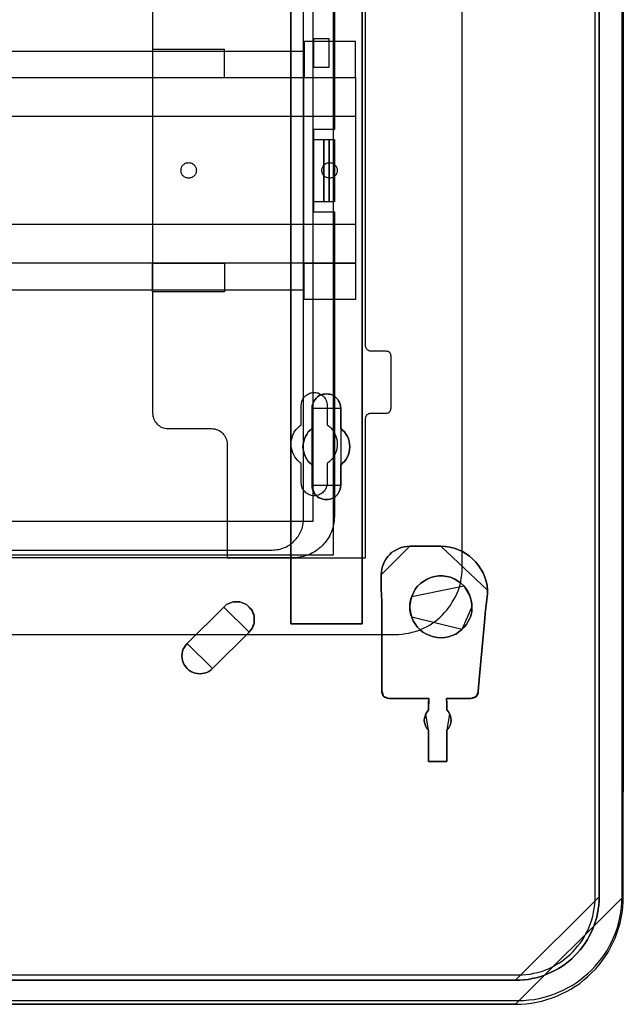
# Model space of a CAD drawing. Extents: x -635870 to -372006, y -44437 to 104716.
# Tile 87 of 246: x -612313 to -611143, y -38000 to -36092. Entities that reach past the tile are written whole.
import ezdxf

# ---------------------------------------------------------------- set-up
doc = ezdxf.new("R2010")
doc.units = 0
doc.header["$MEASUREMENT"] = 0
doc.layers.get('0').update_dxf_attribs({"color": 252})
for name, color, linetype in [('30', 7, 'Continuous'), ('5', 7, 'Continuous'), ('50', 7, 'Continuous')]:
    doc.layers.add(name, color=color, linetype=linetype)

# ---------------------------------------------------------------- blocks, each defined once
blk = doc.blocks.new('*U1036')
at = {"layer": '5', "color": 7}
for points in [[(468.877908, -822), (875.120767, -822), (876.15184, -821.948625), (877.182913, -821.89725), (878.213987, -821.7945), (879.193506, -821.589), (880.224579, -821.3835), (881.204099, -821.07525), (882.183618, -820.767), (883.111584, -820.407375), (884.03955, -819.996375), (884.967516, -819.534), (885.843929, -819.071625), (886.720341, -818.5065), (887.545199, -817.941375), (888.370058, -817.2735), (889.143363, -816.605625), (889.865114, -815.886375), (890.586865, -815.167125), (891.257063, -814.3965), (891.927261, -813.5745), (892.494351, -812.7525), (893.061441, -811.879125), (893.525424, -811.00575), (893.989407, -810.081), (894.401836, -809.15625), (894.762712, -808.2315), (895.072034, -807.255375), (895.381356, -806.27925), (895.587571, -805.25175), (895.793785, -804.275625), (895.896893, -803.248125), (895.948446, -802.220625), (896, -801.193125), (896, -801.193125), (896, -20.806875)], [(891.310316, -20.805704), (891.310316, -801.191648), (891.310316, -802.013648), (891.258763, -802.784272), (891.155655, -803.554897), (891.000994, -804.376897), (890.846333, -805.147521), (890.640118, -805.866771), (890.382349, -806.637396), (890.073026, -807.356645), (889.763704, -808.075895), (889.402828, -808.795145), (889.041951, -809.46302), (888.629521, -810.130894), (888.165537, -810.798769), (887.65, -811.415269), (887.134462, -812.031769), (886.567371, -812.596893), (886.00028, -813.162018), (885.381635, -813.675768), (884.76299, -814.189518), (884.092791, -814.651893), (883.422592, -815.062892), (882.752394, -815.422517), (882.030641, -815.782142), (881.308889, -816.090392), (880.587136, -816.398642), (879.81383, -816.655517), (879.092077, -816.861017), (878.318771, -817.015142), (877.545465, -817.169267), (876.720605, -817.272017), (875.947299, -817.323392), (875.122439, -817.323392), (468.878887, -817.323392)], [(468.878887, -817.323392), (875.122439, -817.323392), (875.947299, -817.323392), (876.720605, -817.272017), (877.545465, -817.169267), (878.318771, -817.015142), (879.092077, -816.861017), (879.81383, -816.655517), (880.587136, -816.398642), (881.308889, -816.090392), (882.030641, -815.782142), (882.752394, -815.422517), (883.422592, -815.062892), (884.092791, -814.651893), (884.76299, -814.189518), (885.381635, -813.675768), (886.00028, -813.162018), (886.567371, -812.596893), (887.134462, -812.031769), (887.65, -811.415269), (888.165537, -810.798769), (888.629521, -810.130894), (889.041951, -809.46302), (889.402828, -808.795145), (889.763704, -808.075895), (890.073026, -807.356645), (890.382349, -806.637396), (890.640118, -805.866771), (890.846333, -805.147521), (891.000994, -804.376897), (891.155655, -803.554897), (891.258763, -802.784272), (891.310316, -802.013648), (891.310316, -801.191648), (891.310316, -20.805704)], [(845.374185, -523.253164), (845.374185, -648.762415), (845.374185, -673.216939), (845.374185, -743.189759), (845.374185, -748.275889), (844.755492, -748.275889), (832.1754, -748.275889), (831.556707, -748.275889), (831.556707, -743.189759), (831.556707, -435.658701)], [(831.555951, -435.658725), (831.555951, -743.18976), (831.555951, -748.275889), (832.174751, -748.275889), (844.757006, -748.275889), (845.375805, -748.275889), (845.375805, -743.18976), (845.375805, -743.18976), (845.375805, -673.216945), (845.375805, -648.762422), (845.375805, -523.253181)]]:
    blk.add_lwpolyline(points, dxfattribs=at)
at = {"layer": '5', "color": 59}
for points in [[(891.307665, -20.806406), (891.307665, -801.190946), (891.307665, -20.806406)], [(895.997349, -20.806406), (895.997349, -780.795001), (895.997349, -20.806406)]]:
    blk.add_lwpolyline(points, close=True, dxfattribs=at)
at = {"layer": '5', "color": 7}
for points in [[(831.555951, -743.18882), (831.555951, -435.65812), (831.555951, -743.18882)], [(845.373154, -523.253168), (845.373154, -648.764229), (845.373154, -523.253168)], [(845.373154, -648.761581), (845.373154, -673.217118), (845.373154, -648.761581)], [(845.373154, -673.21447), (845.373154, -743.18882), (845.373154, -673.21447)], [(841.250099, -721.510155), (841.19854, -721.869837), (841.14698, -722.229519), (840.992301, -722.537818), (840.837622, -722.8975), (840.682943, -723.154415), (840.425145, -723.462714), (840.167347, -723.668247), (839.857989, -723.873779), (839.497071, -724.027929), (839.187713, -724.130695), (838.826796, -724.233461), (838.465878, -724.233461), (838.104961, -724.233461), (837.744043, -724.130695), (837.434685, -724.027929), (837.073768, -723.873779), (836.76441, -723.668247), (836.506612, -723.462714), (836.300373, -723.154415), (836.094134, -722.8975), (835.939455, -722.537818), (835.784776, -722.229519), (835.733217, -721.869837), (835.733217, -721.510155), (835.733217, -717.553654), (835.32074, -717.193972), (834.959822, -716.83429), (834.650464, -716.423225), (834.392666, -715.960777), (834.237987, -715.498329), (834.083308, -715.03588), (833.980189, -714.522049), (833.928629, -714.008218), (833.980189, -713.494386), (834.083308, -712.980555), (834.237987, -712.466724), (834.392666, -712.004276), (834.650464, -711.59321), (834.959822, -711.130762), (835.32074, -710.77108), (835.733217, -710.411398), (835.733217, -706.50628), (835.733217, -706.146598), (835.784776, -705.786916), (835.939455, -705.427234), (836.094134, -705.118936), (836.300373, -704.810637), (836.506612, -704.553721), (836.76441, -704.296806), (837.073768, -704.091273), (837.434685, -703.937124), (837.744043, -703.834357), (838.104961, -703.782974), (838.465878, -703.731591), (838.826796, -703.782974), (839.187713, -703.834357), (839.497071, -703.937124), (839.857989, -704.091273), (840.167347, -704.296806), (840.425145, -704.553721), (840.682943, -704.810637), (840.837622, -705.118936), (840.992301, -705.427234), (841.14698, -705.786916), (841.19854, -706.146598), (841.250099, -706.50628), (841.250099, -710.411398), (841.611017, -710.77108), (841.971934, -711.130762), (842.281292, -711.59321), (842.539091, -712.004276), (842.745329, -712.466724), (842.848448, -712.980555), (842.951568, -713.494386), (843.003127, -714.008218), (842.951568, -714.522049), (842.848448, -715.03588), (842.745329, -715.498329), (842.539091, -715.960777), (842.281292, -716.423225), (841.971934, -716.83429), (841.611017, -717.193972), (841.250099, -717.553654), (841.250099, -721.510155)], [(841.250099, -717.553654), (841.611017, -717.193972), (841.971934, -716.83429), (842.281292, -716.423225), (842.539091, -715.960777), (842.745329, -715.498329), (842.848448, -715.03588), (842.951568, -714.522049), (843.003127, -714.008218), (842.951568, -713.494386), (842.848448, -712.980555), (842.745329, -712.466724), (842.539091, -712.004276), (842.281292, -711.59321), (841.971934, -711.130762), (841.611017, -710.77108), (841.250099, -710.411398), (841.250099, -706.50628), (841.19854, -706.146598), (841.14698, -705.786916), (840.992301, -705.427234), (840.837622, -705.118936), (840.682943, -704.810637), (840.425145, -704.553721), (840.167347, -704.296806), (839.857989, -704.091273), (839.497071, -703.937124), (839.187713, -703.834357), (838.826796, -703.782974), (838.465878, -703.731591), (838.104961, -703.782974), (837.744043, -703.834357), (837.434685, -703.937124), (837.073768, -704.091273), (836.76441, -704.296806), (836.506612, -704.553721), (836.300373, -704.810637), (836.094134, -705.118936), (835.939455, -705.427234), (835.784776, -705.786916), (835.733217, -706.146598), (835.733217, -706.50628), (835.733217, -710.411398), (835.32074, -710.77108), (834.959822, -711.130762), (834.650464, -711.59321), (834.392666, -712.004276), (834.237987, -712.466724), (834.083308, -712.980555), (833.980189, -713.494386), (833.928629, -714.008218), (833.980189, -714.522049), (834.083308, -715.03588), (834.237987, -715.498329), (834.392666, -715.960777), (834.650464, -716.423225), (834.959822, -716.83429), (835.32074, -717.193972), (835.733217, -717.553654), (835.733217, -721.510155), (835.733217, -721.869837), (835.784776, -722.229519), (835.939455, -722.537818), (836.094134, -722.8975), (836.300373, -723.154415), (836.506612, -723.462714), (836.76441, -723.668247), (837.073768, -723.873779), (837.434685, -724.027929), (837.744043, -724.130695), (838.104961, -724.233461), (838.465878, -724.233461), (838.826796, -724.233461), (839.187713, -724.130695), (839.497071, -724.027929), (839.857989, -723.873779), (840.167347, -723.668247), (840.425145, -723.462714), (840.682943, -723.154415), (840.837622, -722.8975), (840.992301, -722.537818), (841.14698, -722.229519), (841.19854, -721.869837), (841.250099, -721.510155), (841.250099, -717.553654)], [(841.250099, -717.553654), (841.611017, -717.193972), (841.971934, -716.83429), (842.281292, -716.423225), (842.539091, -715.960777), (842.745329, -715.498329), (842.848448, -715.03588), (842.951568, -714.522049), (843.003127, -714.008218), (842.951568, -713.494386), (842.848448, -712.980555), (842.745329, -712.466724), (842.539091, -712.004276), (842.281292, -711.59321), (841.971934, -711.130762), (841.611017, -710.77108), (841.250099, -710.411398), (841.250099, -706.50628), (841.19854, -706.146598), (841.14698, -705.786916), (840.992301, -705.427234), (840.837622, -705.118936), (840.682943, -704.810637), (840.425145, -704.553721), (840.167347, -704.296806), (839.857989, -704.091273), (839.497071, -703.937124), (839.187713, -703.834357), (838.826796, -703.782974), (838.465878, -703.731591), (838.104961, -703.782974), (837.744043, -703.834357), (837.434685, -703.937124), (837.073768, -704.091273), (836.76441, -704.296806), (836.506612, -704.553721), (836.300373, -704.810637), (836.094134, -705.118936), (835.939455, -705.427234), (835.784776, -705.786916), (835.733217, -706.146598), (835.733217, -706.50628), (835.733217, -710.411398), (835.32074, -710.77108), (834.959822, -711.130762), (834.650464, -711.59321), (834.392666, -712.004276), (834.237987, -712.466724), (834.083308, -712.980555), (833.980189, -713.494386), (833.928629, -714.008218), (833.980189, -714.522049), (834.083308, -715.03588), (834.237987, -715.498329), (834.392666, -715.960777), (834.650464, -716.423225), (834.959822, -716.83429), (835.32074, -717.193972), (835.733217, -717.553654), (835.733217, -721.510155), (835.733217, -721.869837), (835.784776, -722.229519), (835.939455, -722.537818), (836.094134, -722.8975), (836.300373, -723.154415), (836.506612, -723.462714), (836.76441, -723.668247), (837.073768, -723.873779), (837.434685, -724.027929), (837.744043, -724.130695), (838.104961, -724.233461), (838.465878, -724.233461), (838.826796, -724.233461), (839.187713, -724.130695), (839.497071, -724.027929), (839.857989, -723.873779), (840.167347, -723.668247), (840.425145, -723.462714), (840.682943, -723.154415), (840.837622, -722.8975), (840.992301, -722.537818), (841.14698, -722.229519), (841.19854, -721.869837), (841.250099, -721.510155), (841.250099, -717.553654)], [(841.250792, -706.509486), (841.199233, -706.149388), (841.147674, -705.789291), (840.992997, -705.429193), (840.838321, -705.120539), (840.683644, -704.811884), (840.425849, -704.554671), (840.168054, -704.297459), (839.858701, -704.091689), (839.497788, -703.937361), (839.188434, -703.834476), (838.827522, -703.783034), (838.466609, -703.731591), (838.105697, -703.783034), (837.744784, -703.834476), (837.43543, -703.937361), (837.074518, -704.091689), (836.765164, -704.297459), (836.507369, -704.554671), (836.301133, -704.811884), (836.094898, -705.120539), (835.940221, -705.429193), (835.785544, -705.789291), (835.733985, -706.149388), (835.733985, -706.509486), (841.250792, -706.509486)], [(835.733985, -710.412839), (835.733985, -706.506838), (835.733985, -710.412839)], [(841.248141, -706.506838), (841.248141, -710.412839), (841.248141, -706.506838)], [(835.733985, -710.41019), (835.321332, -710.769994), (834.960261, -711.129798), (834.650771, -711.592402), (834.392864, -712.003606), (834.238119, -712.466211), (834.083374, -712.980216), (833.980211, -713.494221), (833.928629, -714.008226), (833.980211, -714.522232), (834.083374, -715.036237), (834.238119, -715.498841), (834.392864, -715.961446), (834.650771, -716.424051), (834.960261, -716.835255), (835.321332, -717.195058), (835.733985, -717.554862), (835.733985, -710.41019)], [(841.248141, -717.554862), (841.609462, -717.195058), (841.970783, -716.835255), (842.280486, -716.424051), (842.538572, -715.961446), (842.745041, -715.498841), (842.848276, -715.036237), (842.95151, -714.522232), (843.003127, -714.008226), (842.95151, -713.494221), (842.848276, -712.980216), (842.745041, -712.466211), (842.538572, -712.003606), (842.280486, -711.592402), (841.970783, -711.129798), (841.609462, -710.769994), (841.248141, -710.41019), (841.248141, -717.554862)], [(835.733985, -721.508529), (835.733985, -717.552214), (835.733985, -721.508529)], [(841.248141, -717.552214), (841.248141, -721.508529), (841.248141, -717.552214)], [(835.733985, -721.505881), (835.733985, -721.866127), (835.785544, -722.226374), (835.940221, -722.535157), (836.094898, -722.895403), (836.301133, -723.152722), (836.507369, -723.461505), (836.765164, -723.66736), (837.074518, -723.873215), (837.43543, -724.027606), (837.744784, -724.130534), (838.105697, -724.233461), (838.466609, -724.233461), (838.827522, -724.233461), (839.188434, -724.130534), (839.497788, -724.027606), (839.858701, -723.873215), (840.168054, -723.66736), (840.425849, -723.461505), (840.683644, -723.152722), (840.838321, -722.895403), (840.992997, -722.535157), (841.147674, -722.226374), (841.199233, -721.866127), (841.250792, -721.505881), (835.733985, -721.505881)], [(854.604064, -733.27155), (854.088226, -733.322953), (853.520805, -733.374357), (853.004968, -733.528568), (852.489131, -733.682778), (852.024877, -733.939796), (851.560624, -734.196814), (851.09637, -734.505235), (850.735284, -734.86506), (850.374198, -735.276288), (850.013112, -735.73892), (849.755194, -736.201552), (849.497275, -736.664184), (849.342524, -737.178219), (849.187773, -737.692254), (849.136189, -738.20629), (849.084605, -738.771729), (854.604064, -733.27155)], [(849.187723, -747.503188), (849.187723, -758.703539), (849.187723, -759.320072), (849.187723, -759.936605), (849.187723, -760.553138), (849.187723, -761.169671), (849.187723, -761.477937), (849.290841, -761.786204), (849.393959, -762.09447), (849.600195, -762.351359), (849.806431, -762.505492), (850.064226, -762.659626), (850.322022, -762.711004), (850.579817, -762.762381), (858.313668, -762.762381), (858.313668, -762.762381), (858.313668, -762.762381), (858.313668, -762.967892), (858.262109, -763.48167), (858.262109, -764.971625), (858.004314, -765.331269), (857.746519, -765.742291), (857.591842, -766.153313), (857.488724, -766.564335), (857.437165, -766.975357), (857.488724, -767.386379), (857.591842, -767.797401), (857.746519, -768.208423), (857.952755, -768.568068), (858.262109, -768.876334), (858.262109, -774.990287), (861.81968, -774.990287), (861.81968, -768.876334), (862.129034, -768.568068), (862.33527, -768.208423), (862.541506, -767.797401), (862.593065, -767.386379), (862.644624, -766.975357), (862.593065, -766.564335), (862.489947, -766.153313), (862.33527, -765.742291), (862.129034, -765.331269), (861.81968, -764.971625), (861.81968, -763.48167), (861.768121, -762.967892), (861.768121, -762.762381), (861.768121, -762.762381), (861.768121, -762.762381), (866.459991, -762.762381), (866.769345, -762.711004), (867.02714, -762.659626), (867.284935, -762.505492), (867.491171, -762.351359), (867.645848, -762.145848), (867.800525, -761.888959), (867.852084, -761.580693), (867.903643, -761.323804), (867.955202, -760.604516), (868.006761, -759.833849), (868.05832, -759.114561), (868.161438, -758.395272), (869.192618, -747.246299), (869.244177, -746.218744), (869.347295, -745.191189), (869.501972, -744.112256), (869.60509, -743.084701), (869.656649, -742.41679), (869.656649, -741.800257), (869.60509, -740.875458), (869.398854, -740.053414), (869.141059, -739.23137), (868.831705, -738.409325), (868.419233, -737.690037), (867.955202, -736.970748), (867.439612, -736.354215), (866.872463, -735.737682), (866.202196, -735.172527), (865.531929, -734.710127), (864.810103, -734.299105), (864.036718, -733.939461), (863.211773, -733.631194), (862.386829, -733.425683), (861.510326, -733.322928), (860.633823, -733.27155), (854.601419, -733.27155), (854.085829, -733.322928), (853.51868, -733.374305), (853.00309, -733.528439), (852.4875, -733.682572), (852.023469, -733.939461), (851.559438, -734.19635), (851.095407, -734.504616), (850.734494, -734.86426), (850.373581, -735.275282), (850.012667, -735.737682), (849.754872, -736.200082), (849.497077, -736.662482), (849.3424, -737.176259), (849.187723, -737.690037), (849.136164, -738.203814), (849.084605, -738.76897), (849.084605, -741.594746), (849.187723, -743.906745), (849.187723, -747.503188)], [(849.084605, -741.594746), (849.084605, -738.76897), (849.136164, -738.203814), (849.187723, -737.690037), (849.3424, -737.176259), (849.497077, -736.662482), (849.754872, -736.200082), (850.012667, -735.737682), (850.373581, -735.275282), (850.734494, -734.86426), (851.095407, -734.504616), (851.559438, -734.19635), (852.023469, -733.939461), (852.4875, -733.682572), (853.00309, -733.528439), (853.51868, -733.374305), (854.085829, -733.322928), (854.601419, -733.27155), (860.633823, -733.27155), (861.510326, -733.322928), (862.386829, -733.425683), (863.211773, -733.631194), (864.036718, -733.939461), (864.810103, -734.299105), (865.531929, -734.710127), (866.202196, -735.172527), (866.872463, -735.737682), (867.439612, -736.354215), (867.955202, -736.970748), (868.419233, -737.690037), (868.831705, -738.409325), (869.141059, -739.23137), (869.398854, -740.053414), (869.60509, -740.875458), (869.656649, -741.800257), (869.656649, -742.41679), (869.60509, -743.084701), (869.501972, -744.112256), (869.347295, -745.191189), (869.244177, -746.218744), (869.192618, -747.246299), (868.161438, -758.395272), (868.05832, -759.114561), (868.006761, -759.833849), (867.955202, -760.604516), (867.903643, -761.323804), (867.852084, -761.580693), (867.800525, -761.888959), (867.645848, -762.145848), (867.491171, -762.351359), (867.284935, -762.505492), (867.02714, -762.659626), (866.769345, -762.711004), (866.459991, -762.762381), (861.768121, -762.762381), (861.768121, -762.762381), (861.768121, -762.762381), (861.768121, -762.967892), (861.81968, -763.48167), (861.81968, -764.971625), (862.129034, -765.331269), (862.33527, -765.742291), (862.489947, -766.153313), (862.593065, -766.564335), (862.644624, -766.975357), (862.593065, -767.386379), (862.541506, -767.797401), (862.33527, -768.208423), (862.129034, -768.568068), (861.81968, -768.876334), (861.81968, -774.990287), (858.262109, -774.990287), (858.262109, -768.876334), (857.952755, -768.568068), (857.746519, -768.208423), (857.591842, -767.797401), (857.488724, -767.386379), (857.437165, -766.975357), (857.488724, -766.564335), (857.591842, -766.153313), (857.746519, -765.742291), (858.004314, -765.331269), (858.262109, -764.971625), (858.262109, -763.48167), (858.313668, -762.967892), (858.313668, -762.762381), (858.313668, -762.762381), (858.313668, -762.762381), (850.579817, -762.762381), (850.322022, -762.711004), (850.064226, -762.659626), (849.806431, -762.505492), (849.600195, -762.351359), (849.393959, -762.09447), (849.290841, -761.786204), (849.187723, -761.477937), (849.187723, -761.169671), (849.187723, -760.553138), (849.187723, -759.936605), (849.187723, -759.320072), (849.187723, -758.703539), (849.187723, -747.503188), (849.187723, -743.906745), (849.084605, -741.594746)], [(860.635172, -733.27155), (854.601413, -733.27155), (860.635172, -733.27155)], [(869.656649, -741.803845), (869.605083, -740.878656), (869.398817, -740.056266), (869.140985, -739.233876), (868.831586, -738.411486), (868.419055, -737.691895), (867.954957, -736.972304), (867.439292, -736.355512), (866.872061, -735.738719), (866.201697, -735.173326), (865.531333, -734.710732), (864.809403, -734.299537), (864.035906, -733.939742), (863.210843, -733.631345), (862.38578, -733.425748), (861.50915, -733.322949), (860.632521, -733.27155), (869.656649, -741.803845)], [(849.084605, -741.59729), (849.084605, -738.769081), (849.084605, -741.59729)], [(855.012733, -742.982436), (854.85804, -743.444882), (854.703347, -743.958711), (854.651782, -744.472541), (854.651782, -744.98637), (854.651782, -745.500199), (854.703347, -746.014029), (854.85804, -746.527858), (855.012733, -746.990305), (855.270555, -747.709666), (855.68307, -748.326261), (856.095585, -748.942856), (856.611228, -749.456685), (857.178436, -749.919132), (857.848773, -750.278812), (858.51911, -750.58711), (859.189447, -750.792642), (859.962912, -750.94679), (860.684813, -750.998173), (861.406714, -750.94679), (862.128616, -750.792642), (862.850517, -750.58711), (863.520854, -750.278812), (864.139626, -749.867749), (864.706834, -749.405302), (865.170913, -748.942856), (865.583428, -748.429027), (865.892815, -747.915197), (866.202201, -747.349985), (866.356894, -746.938922), (866.511587, -746.476475), (866.614716, -745.962646), (866.66628, -745.500199), (866.66628, -744.98637), (866.66628, -744.472541), (866.563151, -744.010094), (866.460023, -743.496265), (866.305329, -743.033819), (866.099072, -742.468606), (865.789686, -741.903394), (865.4803, -741.440948), (865.067785, -740.927118), (864.500577, -740.413289), (863.881804, -739.950843), (863.211467, -739.591162), (862.489566, -739.282864), (861.767665, -739.128716), (860.9942, -739.02595), (860.220734, -739.02595), (859.447268, -739.128716), (858.725367, -739.334247), (858.003466, -739.642545), (857.333129, -740.002226), (856.714357, -740.464672), (856.147149, -740.978501), (855.68307, -741.595096), (855.322119, -742.263075), (855.012733, -742.982436)], [(855.012733, -742.982436), (854.85804, -743.444882), (854.703347, -743.958711), (854.651782, -744.472541), (854.651782, -744.98637), (854.651782, -745.500199), (854.703347, -746.014029), (854.85804, -746.527858), (855.012733, -746.990305), (855.270555, -747.709666), (855.68307, -748.326261), (856.095585, -748.942856), (856.611228, -749.456685), (857.178436, -749.919132), (857.848773, -750.278812), (858.51911, -750.58711), (859.189447, -750.792642), (859.962912, -750.94679), (860.684813, -750.998173), (861.406714, -750.94679), (862.128616, -750.792642), (862.850517, -750.58711), (863.520854, -750.278812), (864.139626, -749.867749), (864.706834, -749.405302), (865.170913, -748.942856), (865.583428, -748.429027), (865.892815, -747.915197), (866.202201, -747.349985), (866.356894, -746.938922), (866.511587, -746.476475), (866.614716, -745.962646), (866.66628, -745.500199), (866.66628, -744.98637), (866.66628, -744.472541), (866.563151, -744.010094), (866.460023, -743.496265), (866.305329, -743.033819), (866.099072, -742.468606), (865.789686, -741.903394), (865.4803, -741.440948), (865.067785, -740.927118), (864.500577, -740.413289), (863.881804, -739.950843), (863.211467, -739.591162), (862.489566, -739.282864), (861.767665, -739.128716), (860.9942, -739.02595), (860.220734, -739.02595), (859.447268, -739.128716), (858.725367, -739.334247), (858.003466, -739.642545), (857.333129, -740.002226), (856.714357, -740.464672), (856.147149, -740.978501), (855.68307, -741.595096), (855.322119, -742.263075), (855.012733, -742.982436)], [(855.012733, -746.990305), (854.85804, -746.527858), (854.703347, -746.014029), (854.651782, -745.500199), (854.651782, -744.98637), (854.651782, -744.472541), (854.703347, -743.958711), (854.85804, -743.444882), (855.012733, -742.982436), (855.322119, -742.263075), (855.68307, -741.595096), (856.147149, -740.978501), (856.714357, -740.464672), (857.333129, -740.002226), (858.003466, -739.642545), (858.725367, -739.334247), (859.447268, -739.128716), (860.220734, -739.02595), (860.9942, -739.02595), (861.767665, -739.128716), (862.489566, -739.282864), (863.211467, -739.591162), (863.881804, -739.950843), (864.500577, -740.413289), (865.067785, -740.927118), (865.4803, -741.440948), (865.789686, -741.903394), (866.099072, -742.468606), (866.305329, -743.033819), (866.460023, -743.496265), (866.563151, -744.010094), (866.66628, -744.472541), (866.66628, -744.98637), (866.66628, -745.500199), (866.614716, -745.962646), (866.511587, -746.476475), (866.356894, -746.938922), (866.202201, -747.349985), (865.892815, -747.915197), (865.583428, -748.429027), (865.170913, -748.942856), (864.706834, -749.405302), (864.139626, -749.867749), (863.520854, -750.278812), (862.850517, -750.58711), (862.128616, -750.792642), (861.406714, -750.94679), (860.684813, -750.998173), (859.962912, -750.94679), (859.189447, -750.792642), (858.51911, -750.58711), (857.848773, -750.278812), (857.178436, -749.919132), (856.611228, -749.456685), (856.095585, -748.942856), (855.68307, -748.326261), (855.270555, -747.709666), (855.012733, -746.990305)], [(865.070356, -740.928309), (864.503129, -740.414158), (863.884337, -739.951422), (863.213978, -739.591516), (862.492053, -739.283025), (861.770128, -739.12878), (860.996637, -739.02595), (860.223146, -739.02595), (859.449655, -739.12878), (858.727731, -739.33444), (858.005806, -739.642931), (857.335447, -740.002837), (856.716654, -740.465573), (856.149428, -740.979724), (855.685333, -741.596705), (855.324371, -742.265102), (855.014974, -742.984913), (865.070356, -740.928309)], [(849.190647, -747.505282), (849.190647, -743.907501), (849.084605, -741.594642), (849.190647, -747.505282)], [(866.305739, -743.035228), (866.0994, -742.469689), (865.789892, -741.904151), (865.480383, -741.441438), (865.067705, -740.927312), (866.305739, -743.035228)], [(869.603629, -743.088191), (869.656649, -742.418954), (869.656649, -741.801196), (869.603629, -743.088191)], [(831.555951, -743.186172), (831.555951, -748.275889), (831.555951, -743.186172)], [(845.373154, -743.186172), (845.373154, -748.275889), (845.373154, -743.186172)], [(855.014974, -742.982265), (854.85932, -743.444874), (854.703667, -743.958884), (854.651782, -744.472894), (854.651782, -744.986904), (855.014974, -742.982265)], [(866.66628, -744.986904), (866.66628, -744.472608), (866.562511, -744.009742), (866.458742, -743.495446), (866.303088, -743.03258), (866.66628, -744.986904)], [(869.60628, -743.085543), (869.502226, -744.113412), (869.346147, -745.192674), (869.242093, -746.220543), (869.190067, -747.248413), (869.60628, -743.085543)], [(818.618542, -745.037453), (811.503433, -752.077269), (811.19408, -752.436968), (810.936286, -752.796667), (810.730051, -753.207751), (810.575375, -753.618835), (810.523816, -754.081305), (810.472257, -754.543775), (810.523816, -754.954859), (810.575375, -755.417328), (810.730051, -755.879798), (810.936286, -756.290882), (811.19408, -756.650581), (811.503433, -756.958894), (811.812785, -757.267207), (812.225255, -757.524135), (812.637725, -757.729677), (813.050195, -757.883834), (813.514224, -757.935219), (813.978253, -757.986605), (814.390723, -757.935219), (814.854752, -757.883834), (815.267222, -757.729677), (815.679692, -757.524135), (816.040604, -757.267207), (816.401515, -756.958894), (823.516624, -749.919077), (823.722859, -749.66215), (823.929095, -749.353837), (824.13533, -749.045523), (824.238447, -748.73721), (824.393123, -748.428897), (824.444682, -748.120584), (824.496241, -747.812271), (824.496241, -747.452572), (824.496241, -747.144259), (824.444682, -746.78456), (824.393123, -746.476247), (824.238447, -746.167934), (824.13533, -745.859621), (823.929095, -745.551308), (823.722859, -745.29438), (823.516624, -745.037453), (823.258831, -744.780525), (822.949478, -744.574983), (822.640125, -744.420826), (822.330773, -744.26667), (822.02142, -744.163899), (821.712068, -744.061128), (821.402715, -744.009742), (821.041804, -744.009742), (820.732451, -744.009742), (820.37154, -744.061128), (820.062187, -744.163899), (819.752835, -744.26667), (819.443482, -744.420826), (819.13413, -744.574983), (818.876336, -744.780525), (818.618542, -745.037453)], [(818.618542, -745.037453), (811.503433, -752.077269), (811.19408, -752.436968), (810.936286, -752.796667), (810.730051, -753.207751), (810.575375, -753.618835), (810.523816, -754.081305), (810.472257, -754.543775), (810.523816, -754.954859), (810.575375, -755.417328), (810.730051, -755.879798), (810.936286, -756.290882), (811.19408, -756.650581), (811.503433, -756.958894), (811.812785, -757.267207), (812.225255, -757.524135), (812.637725, -757.729677), (813.050195, -757.883834), (813.514224, -757.935219), (813.978253, -757.986605), (814.390723, -757.935219), (814.854752, -757.883834), (815.267222, -757.729677), (815.679692, -757.524135), (816.040604, -757.267207), (816.401515, -756.958894), (823.516624, -749.919077), (823.722859, -749.66215), (823.929095, -749.353837), (824.13533, -749.045523), (824.238447, -748.73721), (824.393123, -748.428897), (824.444682, -748.120584), (824.496241, -747.812271), (824.496241, -747.452572), (824.496241, -747.144259), (824.444682, -746.78456), (824.393123, -746.476247), (824.238447, -746.167934), (824.13533, -745.859621), (823.929095, -745.551308), (823.722859, -745.29438), (823.516624, -745.037453), (823.258831, -744.780525), (822.949478, -744.574983), (822.640125, -744.420826), (822.330773, -744.26667), (822.02142, -744.163899), (821.712068, -744.061128), (821.402715, -744.009742), (821.041804, -744.009742), (820.732451, -744.009742), (820.37154, -744.061128), (820.062187, -744.163899), (819.752835, -744.26667), (819.443482, -744.420826), (819.13413, -744.574983), (818.876336, -744.780525), (818.618542, -745.037453)], [(811.503433, -752.077269), (818.618542, -745.037453), (818.876336, -744.780525), (819.13413, -744.574983), (819.443482, -744.420826), (819.752835, -744.26667), (820.062187, -744.163899), (820.37154, -744.061128), (820.732451, -744.009742), (821.041804, -744.009742), (821.402715, -744.009742), (821.712068, -744.061128), (822.02142, -744.163899), (822.330773, -744.26667), (822.640125, -744.420826), (822.949478, -744.574983), (823.258831, -744.780525), (823.516624, -745.037453), (823.722859, -745.29438), (823.929095, -745.551308), (824.13533, -745.859621), (824.238447, -746.167934), (824.393123, -746.476247), (824.444682, -746.78456), (824.496241, -747.144259), (824.496241, -747.452572), (824.496241, -747.812271), (824.444682, -748.120584), (824.393123, -748.428897), (824.238447, -748.73721), (824.13533, -749.045523), (823.929095, -749.353837), (823.722859, -749.66215), (823.516624, -749.919077), (816.401515, -756.958894), (816.040604, -757.267207), (815.679692, -757.524135), (815.267222, -757.729677), (814.854752, -757.883834), (814.390723, -757.935219), (813.978253, -757.986605), (813.514224, -757.935219), (813.050195, -757.883834), (812.637725, -757.729677), (812.225255, -757.524135), (811.812785, -757.267207), (811.503433, -756.958894), (811.19408, -756.650581), (810.936286, -756.290882), (810.730051, -755.879798), (810.575375, -755.417328), (810.523816, -754.954859), (810.472257, -754.543775), (810.523816, -754.081305), (810.575375, -753.618835), (810.730051, -753.207751), (810.936286, -752.796667), (811.19408, -752.436968), (811.503433, -752.077269)], [(811.503511, -752.078613), (818.618893, -745.037219), (811.503511, -752.078613)], [(823.516241, -749.920382), (823.722557, -749.663398), (823.928873, -749.355016), (824.135188, -749.046635), (824.238346, -748.738254), (824.393083, -748.429873), (824.444662, -748.121492), (824.496241, -747.81311), (824.496241, -747.453332), (824.496241, -747.144951), (824.444662, -746.785173), (824.393083, -746.476792), (824.238346, -746.168411), (824.135188, -745.860029), (823.928873, -745.551648), (823.722557, -745.294664), (823.516241, -745.037679), (823.258346, -744.780695), (822.948873, -744.575108), (822.639399, -744.420917), (822.329925, -744.266726), (822.020452, -744.163933), (821.710978, -744.061139), (821.401505, -744.009742), (821.040452, -744.009742), (820.730978, -744.009742), (820.369926, -744.061139), (820.060452, -744.163933), (819.750978, -744.266726), (819.441505, -744.420917), (819.132031, -744.575108), (818.874136, -744.780695), (818.616242, -745.037679), (823.516241, -749.920382)], [(854.651782, -744.984256), (854.651782, -745.498945), (854.703667, -746.013634), (854.85932, -746.528323), (855.014974, -746.991543), (854.651782, -744.984256)], [(864.704513, -749.406644), (865.169142, -748.943836), (865.582146, -748.429604), (865.891898, -747.915373), (866.201651, -747.349719), (866.356527, -746.938334), (866.511404, -746.475526), (866.614655, -745.961295), (866.66628, -745.498487), (866.66628, -744.984256), (864.704513, -749.406644)], [(849.187996, -758.70425), (849.187996, -747.502634), (849.187996, -758.70425)], [(855.014974, -746.988895), (855.272745, -747.708509), (855.685179, -748.325321), (856.097612, -748.942133), (856.613154, -749.456143), (857.180251, -749.918752), (857.850455, -750.278559), (858.52066, -750.586965), (859.190864, -750.792569), (859.964178, -750.946772), (860.685936, -750.998173), (861.407695, -750.946772), (862.129454, -750.792569), (862.851213, -750.586965), (863.521417, -750.278559), (864.140068, -749.867351), (864.707164, -749.404742), (855.014974, -746.988895)], [(868.158814, -758.397066), (869.192718, -747.245764), (868.158814, -758.397066)], [(832.178945, -748.273241), (831.555951, -748.273241), (832.178945, -748.273241)], [(844.758114, -748.273241), (832.176294, -748.273241), (844.758114, -748.273241)], [(844.755463, -748.273241), (845.375805, -748.273241), (844.755463, -748.273241)], [(823.518008, -749.917734), (816.399975, -756.959128), (823.518008, -749.917734)], [(811.503626, -752.075965), (811.194215, -752.435743), (810.936373, -752.795521), (810.730099, -753.206696), (810.575394, -753.617871), (810.523826, -754.080443), (810.472257, -754.543014), (810.523826, -754.954189), (810.575394, -755.416761), (810.730099, -755.879333), (810.936373, -756.290508), (811.194215, -756.650286), (811.503626, -756.958667), (811.813036, -757.267049), (812.225584, -757.524033), (812.638131, -757.72962), (813.050679, -757.883811), (813.514794, -757.935208), (813.97891, -757.986605), (814.391458, -757.935208), (814.855573, -757.883811), (815.268121, -757.72962), (815.680668, -757.524033), (816.041647, -757.267049), (816.402626, -756.958667), (811.503626, -752.075965)], [(849.187996, -761.169664), (849.187996, -760.552649), (849.187996, -759.935633), (849.187996, -759.318617), (849.187996, -758.701601), (849.187996, -761.169664)], [(868.161465, -758.394418), (868.057544, -759.114432), (868.005584, -759.834446), (867.953623, -760.60589), (867.901663, -761.325904), (868.161465, -758.394418)], [(849.187996, -761.169664), (849.187996, -761.47846), (849.292049, -761.787256), (849.396102, -762.096051), (849.604209, -762.353381), (849.187996, -761.169664)], [(849.601557, -762.350733), (849.808059, -762.505649), (850.066187, -762.660565), (850.324314, -762.712204), (850.582441, -762.763842), (849.601557, -762.350733)], [(850.57979, -762.761194), (858.315515, -762.761194), (850.57979, -762.761194)], [(858.262494, -764.972388), (858.262494, -763.481118), (858.315515, -762.966887), (858.315515, -762.761194), (858.315515, -762.761194), (858.315515, -762.761194), (858.262494, -764.972388)], [(861.767164, -762.761194), (866.46215, -762.761194), (861.767164, -762.761194)], [(861.820185, -764.972388), (861.820185, -763.481118), (861.767164, -762.966887), (861.767164, -762.761194), (861.767164, -762.761194), (861.767164, -762.761194), (861.820185, -764.972388)], [(866.459499, -762.763842), (866.768875, -762.712204), (867.026688, -762.660565), (867.284502, -762.505649), (867.490752, -762.350733), (866.459499, -762.763842)], [(867.490752, -762.353381), (867.645838, -762.147356), (867.800924, -761.889825), (867.852619, -761.580787), (867.904314, -761.323256), (867.490752, -762.353381)], [(857.746536, -765.740347), (857.590953, -766.151894), (857.487232, -766.56344), (857.435371, -766.974987), (857.487232, -767.386533), (857.590953, -767.798079), (857.746536, -768.209626), (857.95398, -768.569729), (858.265145, -768.878389), (857.746536, -765.740347)], [(858.265145, -764.96974), (858.005343, -765.330592), (857.745542, -765.742995), (858.265145, -764.96974)], [(862.337137, -765.742995), (862.129296, -765.330592), (861.817534, -764.96974), (862.337137, -765.742995)], [(861.817534, -768.878389), (862.1287, -768.569729), (862.336143, -768.209626), (862.543587, -767.798079), (862.595448, -767.386533), (862.647309, -766.974987), (862.595448, -766.56344), (862.491726, -766.151894), (862.336143, -765.740347), (861.817534, -768.878389)], [(858.262494, -774.990287), (858.262494, -768.875741), (858.262494, -774.990287)], [(861.817534, -768.875741), (861.817534, -774.990287), (861.817534, -768.875741)], [(858.262494, -774.987639), (861.820185, -774.987639), (858.262494, -774.987639)], [(875.120436, -822), (876.151525, -821.948613), (877.182615, -821.897226), (878.213705, -821.794452), (879.19324, -821.588905), (880.224329, -821.383357), (881.203864, -821.075035), (882.183399, -820.766714), (883.11138, -820.407006), (884.039361, -819.99591), (884.967341, -819.533428), (885.843768, -819.070946), (886.720194, -818.50569), (887.545065, -817.940433), (888.369937, -817.272403), (889.143254, -816.604374), (889.865017, -815.884957), (890.58678, -815.16554), (891.256988, -814.394736), (891.927196, -813.572545), (892.494295, -812.750355), (893.061395, -811.876777), (893.525385, -811.003199), (893.989375, -810.078235), (894.401811, -809.15327), (894.762692, -808.228306), (895.072019, -807.251954), (895.381346, -806.275603), (895.587564, -805.247865), (895.793782, -804.271513), (895.896891, -803.243775), (895.948446, -802.216036), (896, -801.188298), (875.120436, -822)], [(875.120436, -817.323392), (875.945398, -817.323392), (876.7188, -817.272006), (877.543762, -817.169235), (878.317164, -817.015078), (879.090566, -816.860921), (879.812408, -816.655378), (880.585809, -816.39845), (881.307651, -816.090136), (882.029493, -815.781822), (882.751335, -815.422123), (883.421617, -815.062423), (884.091898, -814.651338), (884.76218, -814.188867), (885.380901, -813.675011), (885.999623, -813.161154), (886.566784, -812.595912), (887.133946, -812.03067), (887.649547, -811.414042), (888.165148, -810.797414), (888.62919, -810.129401), (889.041671, -809.461387), (889.402591, -808.793374), (889.763512, -808.073975), (890.072873, -807.354576), (890.382234, -806.635177), (890.640035, -805.864392), (890.846275, -805.144993), (891.000955, -804.374208), (891.155636, -803.552038), (891.258756, -802.781253), (891.310316, -802.010468), (891.310316, -801.188298), (875.120436, -817.323392)], [(468.878239, -817.320743), (875.123087, -817.320743), (468.878239, -817.320743)], [(468.878239, -821.997352), (875.123087, -821.997352), (468.878239, -821.997352)]]:
    blk.add_lwpolyline(points, close=True, dxfattribs=at)
at = {"layer": '50', "color": 7}
for points in [[(468.049642, -821.255874), (875.643678, -821.255874), (876.670363, -821.255874), (877.697049, -821.153207), (878.723734, -821.05054), (879.699085, -820.845207), (880.674436, -820.639874), (881.598453, -820.331874), (882.522469, -820.023874), (883.446486, -819.664541), (884.319168, -819.253874), (885.191851, -818.791874), (886.064533, -818.329875), (886.885882, -817.816541), (887.655895, -817.251875), (888.425909, -816.635875), (889.144589, -816.019875), (889.863269, -815.352542), (890.530614, -814.633876), (891.146625, -813.915209), (891.762636, -813.14521), (892.327313, -812.37521), (892.840656, -811.553877), (893.302664, -810.68121), (893.764673, -809.859877), (894.175347, -808.935878), (894.534687, -808.011878), (894.842692, -807.087878), (895.150698, -806.163878), (895.356035, -805.188545), (895.510037, -804.213212), (895.66404, -803.186546), (895.715375, -802.15988), (895.766709, -801.133213), (895.766709, -20.558787)], [(468.041488, -816.280026), (875.651351, -816.280026), (876.421395, -816.280026), (877.191438, -816.228692), (877.961482, -816.126024), (878.68019, -815.972022), (879.398897, -815.818021), (880.117605, -815.612685), (880.784976, -815.356015), (881.503684, -815.099346), (882.119719, -814.791342), (882.78709, -814.432005), (883.403125, -814.072667), (884.01916, -813.71333), (884.583859, -813.251324), (885.148558, -812.789319), (885.713257, -812.327314), (886.226619, -811.813974), (886.688646, -811.300635), (887.150672, -810.735962), (887.612698, -810.171289), (888.023388, -809.606615), (888.382742, -808.990608), (888.742096, -808.323267), (889.101449, -807.70726), (889.358131, -806.988585), (889.666148, -806.321244), (889.871493, -805.602569), (890.076838, -804.935228), (890.230847, -804.165219), (890.384856, -803.446544), (890.487528, -802.676535), (890.538865, -801.906526), (890.538865, -801.136518), (890.538865, -20.552831)], [(491.918695, -750.333491), (851.82548, -750.333491), (852.49302, -750.333491), (853.16056, -750.282147), (853.776751, -750.179459), (854.444291, -750.076771), (855.060482, -749.922739), (855.676672, -749.768706), (856.292863, -749.56333), (856.857705, -749.30661), (857.422546, -749.049889), (857.987388, -748.793169), (858.552229, -748.485104), (859.065722, -748.125696), (859.579214, -747.766287), (860.041357, -747.406878), (860.5035, -746.996126), (860.965643, -746.534029), (861.376437, -746.123276), (861.787231, -745.66118), (862.198025, -745.147739), (862.55747, -744.634298), (862.865565, -744.120857), (863.173661, -743.556072), (863.481756, -743.042631), (863.738502, -742.477846), (863.995248, -741.913061), (864.200645, -741.296932), (864.354693, -740.680803), (864.508741, -740.064674), (864.611439, -739.448545), (864.714138, -738.781072), (864.765487, -738.113599), (864.765487, -737.446126), (864.765487, -423.785117)], [(503.983265, -85.921426), (839.76091, -85.921426), (839.76091, -735.000783), (503.983265, -735.000783), (503.983265, -85.921426)], [(507.824617, -728.385739), (835.919558, -728.385739), (835.919558, -441.457538), (507.824617, -441.457538), (507.824617, -728.385739)]]:
    blk.add_lwpolyline(points, dxfattribs=at)
blk = doc.blocks.new('*U1059')
at = {"layer": '50', "color": 7}
for points in [[(840.002154, -593.505229), (840.002154, -652.522025), (835.970118, -652.522025), (835.970118, -668.474215), (840.002154, -668.474215), (840.002154, -727.491012), (839.981154, -727.911359), (839.960154, -728.310689), (839.918153, -728.710019), (839.834152, -729.10935), (839.750152, -729.50868), (839.645151, -729.886993), (839.51915, -730.265305), (839.372148, -730.622601), (839.204147, -730.979896), (839.036145, -731.316174), (838.847144, -731.652452), (838.637142, -731.98873), (838.40614, -732.303991), (838.175138, -732.598234), (837.923136, -732.892478), (837.650133, -733.165704), (837.377131, -733.417912), (837.083128, -733.670121), (836.789125, -733.922329), (836.474123, -734.132503), (836.13812, -734.342677), (835.802117, -734.531833), (835.466114, -734.720989), (835.109111, -734.868111), (834.752107, -735.015233), (834.374104, -735.141337), (833.996101, -735.246424), (833.597097, -735.330493), (833.219094, -735.414563), (832.82009, -735.456598), (832.421087, -735.498632), (832.001083, -735.498632), (512.000243, -735.498632)], [(515.970229, -734.007732), (827.968097, -734.007732), (828.283097, -733.986714), (828.598098, -733.965696), (828.892099, -733.923661), (829.1861, -733.881625), (829.480101, -733.818572), (829.774102, -733.734501), (830.047102, -733.629412), (830.320103, -733.524323), (830.593104, -733.419235), (830.845105, -733.27211), (831.097105, -733.146004), (831.349106, -732.977862), (831.580107, -732.80972), (831.811107, -732.641577), (832.021108, -732.452418), (832.231108, -732.24224), (832.441109, -732.05308), (832.630109, -731.821885), (832.81911, -731.59069), (832.98711, -731.359494), (833.134111, -731.128299), (833.281111, -730.876086), (833.407112, -730.602855), (833.533112, -730.350642), (833.638112, -730.077411), (833.743113, -729.80418), (833.827113, -729.509931), (833.890113, -729.215683), (833.932113, -728.921434), (833.974113, -728.627186), (833.995113, -728.311919), (834.016113, -727.996653), (834.016113, -592.999588)], [(838.970901, -634.993921), (835.967276, -634.993921), (835.967276, -640.480859), (838.970901, -640.480859), (838.970901, -634.993921)], [(509.985212, -637.345466), (834.016113, -637.345466), (834.016113, -683.650775), (509.985212, -683.650775), (509.985212, -637.345466)], [(835.967276, -654.476259), (837.984715, -654.476259), (837.984715, -666.519982), (835.967276, -666.519982), (835.967276, -654.476259)], [(837.982064, -654.476259), (838.970901, -654.476259), (838.970901, -666.519982), (837.982064, -666.519982), (837.982064, -654.476259)], [(838.970901, -654.476259), (840.002154, -654.476259), (840.002154, -666.519982), (838.970901, -666.519982), (838.970901, -654.476259)]]:
    blk.add_lwpolyline(points, dxfattribs=at)
blk = doc.blocks.new('*U1060')
at = {"layer": '30', "color": 7}
for points in [[(804.793737, -613.503202), (804.793737, -707.493038), (804.816113, -707.785701), (804.860867, -708.078364), (804.927996, -708.371027), (805.017502, -708.641178), (805.151762, -708.911328), (805.286021, -709.158966), (805.465033, -709.384091), (805.666422, -709.609217), (805.867811, -709.789317), (806.091577, -709.969417), (806.337719, -710.127005), (806.606237, -710.239568), (806.874756, -710.35213), (807.165651, -710.419668), (807.478922, -710.464693), (807.769818, -710.487205), (816.250529, -710.487205), (816.541424, -710.509718), (816.854695, -710.554743), (817.123214, -710.622281), (817.391732, -710.734843), (817.660251, -710.847406), (817.906393, -711.004994), (818.130158, -711.185094), (818.353924, -711.365194), (818.532936, -711.59032), (818.711949, -711.815445), (818.868584, -712.063083), (819.002844, -712.333233), (819.09235, -712.603384), (819.15948, -712.896047), (819.204233, -713.18871), (819.226609, -713.481373), (819.226609, -735.498632), (846.056088, -735.498632), (846.056088, -708.506102), (846.078465, -708.280977), (846.145594, -708.100877), (846.2351, -707.920776), (846.36936, -707.763189), (846.503619, -707.650626), (846.682631, -707.560576), (846.861644, -707.515551), (847.063033, -707.493038), (850.06149, -707.493038), (850.240502, -707.470526), (850.419515, -707.402988), (850.598527, -707.312938), (850.732786, -707.177863), (850.844669, -707.020275), (850.934175, -706.862687), (850.978928, -706.660074), (851.001305, -706.457462), (851.001305, -696.439383), (850.978928, -696.259283), (850.934175, -696.079183), (850.844669, -695.899082), (850.732786, -695.764007), (850.598527, -695.651444), (850.419515, -695.561394), (850.240502, -695.516369), (850.06149, -695.493857), (847.063033, -695.493857), (846.861644, -695.471344), (846.682631, -695.403807), (846.503619, -695.313756), (846.36936, -695.178681), (846.2351, -695.043606), (846.145594, -694.863506), (846.078465, -694.683405), (846.056088, -694.480793), (846.056088, -626.515448)], [(804.793737, -613.503202), (804.793737, -707.493038), (804.816113, -707.785701), (804.860867, -708.078364), (804.927996, -708.371027), (805.017502, -708.641178), (805.151762, -708.911328), (805.286021, -709.158966), (805.465033, -709.384091), (805.666422, -709.609217), (805.867811, -709.789317), (806.091577, -709.969417), (806.337719, -710.127005), (806.606237, -710.239568), (806.874756, -710.35213), (807.165651, -710.419668), (807.478922, -710.464693), (807.769818, -710.487205), (816.250529, -710.487205), (816.541424, -710.509718), (816.854695, -710.554743), (817.123214, -710.622281), (817.391732, -710.734843), (817.660251, -710.847406), (817.906393, -711.004994), (818.130158, -711.185094), (818.353924, -711.365194), (818.532936, -711.59032), (818.711949, -711.815445), (818.868584, -712.063083), (819.002844, -712.333233), (819.09235, -712.603384), (819.15948, -712.896047), (819.204233, -713.18871), (819.226609, -713.481373), (819.226609, -735.498632), (846.056088, -735.498632), (846.056088, -708.506102), (846.078465, -708.280977), (846.145594, -708.100877), (846.2351, -707.920776), (846.36936, -707.763189), (846.503619, -707.650626), (846.682631, -707.560576), (846.861644, -707.515551), (847.063033, -707.493038), (850.06149, -707.493038), (850.240502, -707.470526), (850.419515, -707.402988), (850.598527, -707.312938), (850.732786, -707.177863), (850.844669, -707.020275), (850.934175, -706.862687), (850.978928, -706.660074), (851.001305, -706.457462), (851.001305, -696.439383), (850.978928, -696.259283), (850.934175, -696.079183), (850.844669, -695.899082), (850.732786, -695.764007), (850.598527, -695.651444), (850.419515, -695.561394), (850.240502, -695.516369), (850.06149, -695.493857), (847.063033, -695.493857), (846.861644, -695.471344), (846.682631, -695.403807), (846.503619, -695.313756), (846.36936, -695.178681), (846.2351, -695.043606), (846.145594, -694.863506), (846.078465, -694.683405), (846.056088, -694.480793), (846.056088, -626.515448)], [(844.087401, -635.5209), (834.127457, -635.5209), (834.127457, -642.477554), (844.087401, -642.477554), (844.087401, -635.5209)], [(818.690471, -637.027689), (804.793737, -637.027689), (804.793737, -642.477554), (818.690471, -642.477554), (818.690471, -637.027689)], [(499.9802, -642.474906), (844.087401, -642.474906), (844.087401, -678.452483), (499.9802, -678.452483), (499.9802, -642.474906)], [(499.9802, -649.971779), (844.087401, -649.971779), (844.087401, -670.95561), (499.9802, -670.95561), (499.9802, -649.971779)], [(811.775969, -661.973132), (811.61914, -661.950603), (811.46231, -661.928074), (811.30548, -661.905545), (811.171055, -661.860487), (811.036629, -661.792901), (810.924608, -661.725314), (810.812587, -661.635198), (810.700565, -661.545083), (810.610948, -661.432438), (810.521331, -661.319793), (810.454119, -661.207149), (810.386906, -661.071975), (810.342097, -660.936802), (810.319693, -660.779099), (810.297289, -660.621397), (810.297289, -660.463694), (810.297289, -660.305992), (810.319693, -660.170818), (810.342097, -660.013116), (810.386906, -659.877943), (810.454119, -659.742769), (810.521331, -659.630124), (810.610948, -659.51748), (810.700565, -659.404835), (810.812587, -659.31472), (810.924608, -659.224604), (811.036629, -659.157017), (811.171055, -659.08943), (811.30548, -659.021844), (811.46231, -658.999315), (811.61914, -658.976786), (811.775969, -658.954257), (811.932799, -658.976786), (812.067225, -658.999315), (812.224054, -659.021844), (812.35848, -659.08943), (812.492905, -659.157017), (812.604927, -659.224604), (812.716948, -659.31472), (812.828969, -659.404835), (812.918586, -659.51748), (813.008203, -659.630124), (813.09782, -659.742769), (813.142629, -659.877943), (813.209841, -660.013116), (813.232246, -660.170818), (813.25465, -660.305992), (813.277054, -660.463694), (813.25465, -660.621397), (813.232246, -660.779099), (813.209841, -660.936802), (813.142629, -661.071975), (813.09782, -661.207149), (813.008203, -661.319793), (812.918586, -661.432438), (812.828969, -661.545083), (812.716948, -661.635198), (812.604927, -661.725314), (812.492905, -661.792901), (812.35848, -661.860487), (812.224054, -661.905545), (812.067225, -661.928074), (811.932799, -661.950603), (811.775969, -661.973132)], [(839.073693, -661.973132), (838.916863, -661.950603), (838.782438, -661.928074), (838.648012, -661.905545), (838.491183, -661.860487), (838.379161, -661.792901), (838.244736, -661.725314), (838.132715, -661.635198), (838.020693, -661.545083), (837.931076, -661.432438), (837.841459, -661.319793), (837.774247, -661.207149), (837.707034, -661.071975), (837.662225, -660.936802), (837.617417, -660.779099), (837.595013, -660.621397), (837.595013, -660.463694), (837.595013, -660.305992), (837.617417, -660.170818), (837.662225, -660.013116), (837.707034, -659.877943), (837.774247, -659.742769), (837.841459, -659.630124), (837.931076, -659.51748), (838.020693, -659.404835), (838.132715, -659.31472), (838.244736, -659.224604), (838.379161, -659.157017), (838.491183, -659.08943), (838.648012, -659.021844), (838.782438, -658.999315), (838.916863, -658.976786), (839.073693, -658.954257), (839.230523, -658.976786), (839.364948, -658.999315), (839.521778, -659.021844), (839.656204, -659.08943), (839.790629, -659.157017), (839.90265, -659.224604), (840.014672, -659.31472), (840.126693, -659.404835), (840.21631, -659.51748), (840.305927, -659.630124), (840.395544, -659.742769), (840.440352, -659.877943), (840.507565, -660.013116), (840.529969, -660.170818), (840.552374, -660.305992), (840.574778, -660.463694), (840.552374, -660.621397), (840.529969, -660.779099), (840.507565, -660.936802), (840.440352, -661.071975), (840.395544, -661.207149), (840.305927, -661.319793), (840.21631, -661.432438), (840.126693, -661.545083), (840.014672, -661.635198), (839.90265, -661.725314), (839.790629, -661.792901), (839.656204, -661.860487), (839.521778, -661.905545), (839.364948, -661.928074), (839.230523, -661.950603), (839.073693, -661.973132)], [(818.690471, -683.968551), (804.793737, -683.968551), (804.793737, -678.449835), (818.690471, -678.449835), (818.690471, -683.968551)], [(844.087401, -685.477989), (834.127457, -685.477989), (834.127457, -678.449835), (844.087401, -678.449835), (844.087401, -685.477989)], [(833.591788, -720.978235), (833.591788, -717.240727), (833.412737, -717.105637), (833.233686, -716.948031), (833.054635, -716.790425), (832.897966, -716.63282), (832.607008, -716.295093), (832.360813, -715.934851), (832.136999, -715.552094), (831.957948, -715.169337), (831.801278, -714.74155), (831.711753, -714.336278), (831.644609, -713.908491), (831.622227, -713.458189), (831.644609, -713.030402), (831.711753, -712.602615), (831.801278, -712.174828), (831.957948, -711.769556), (832.047473, -711.56692), (832.136999, -711.364284), (832.248906, -711.161648), (832.360813, -710.959012), (832.629389, -710.621286), (832.920347, -710.306074), (833.256068, -710.013378), (833.591788, -709.743196), (833.591788, -705.983173), (833.61417, -705.735507), (833.636551, -705.487841), (833.703695, -705.240175), (833.793221, -705.015024), (833.905128, -704.789873), (834.017035, -704.587237), (834.173704, -704.407116), (834.330374, -704.20448), (834.509425, -704.046874), (834.710857, -703.911783), (834.91229, -703.776693), (835.136103, -703.664117), (835.359917, -703.574057), (835.606112, -703.529027), (835.852307, -703.483996), (836.098503, -703.461481), (836.344698, -703.483996), (836.590893, -703.529027), (836.837088, -703.574057), (837.060902, -703.664117), (837.284716, -703.776693), (837.486148, -703.911783), (837.68758, -704.046874), (837.866631, -704.20448), (838.023301, -704.407116), (838.157589, -704.587237), (838.291877, -704.789873), (838.403784, -705.015024), (838.49331, -705.240175), (838.560454, -705.487841), (838.582835, -705.735507), (838.605217, -705.983173), (838.605217, -709.743196), (838.784268, -709.878287), (838.963319, -710.013378), (839.14237, -710.148468), (839.299039, -710.306074), (839.589997, -710.643801), (839.836192, -711.004042), (840.060006, -711.364284), (840.239057, -711.769556), (840.373345, -712.174828), (840.485252, -712.5801), (840.552396, -713.030402), (840.574778, -713.458189), (840.552396, -713.885976), (840.485252, -714.336278), (840.395727, -714.764066), (840.239057, -715.191853), (840.060006, -715.597125), (839.813811, -716.002396), (839.567616, -716.362638), (839.254277, -716.67785), (838.940937, -716.970546), (838.605217, -717.240727), (838.605217, -720.978235), (838.582835, -721.225902), (838.560454, -721.473568), (838.49331, -721.721234), (838.403784, -721.946385), (838.291877, -722.171536), (838.157589, -722.374172), (838.023301, -722.576808), (837.866631, -722.756929), (837.68758, -722.914535), (837.486148, -723.07214), (837.284716, -723.184716), (837.060902, -723.297292), (836.837088, -723.387352), (836.590893, -723.454897), (836.344698, -723.499928), (836.098503, -723.499928), (835.852307, -723.499928), (835.606112, -723.454897), (835.359917, -723.387352), (835.136103, -723.297292), (834.91229, -723.184716), (834.710857, -723.07214), (834.509425, -722.914535), (834.330374, -722.756929), (834.173704, -722.576808), (834.017035, -722.374172), (833.905128, -722.171536), (833.793221, -721.946385), (833.703695, -721.721234), (833.636551, -721.473568), (833.61417, -721.225902), (833.591788, -720.978235)]]:
    blk.add_lwpolyline(points, dxfattribs=at)
blk.add_lwpolyline([(499.9802, -642.474906), (844.087401, -642.474906), (844.087401, -678.452483), (499.9802, -678.452483), (499.9802, -642.474906)], close=True, dxfattribs=at)

msp = doc.modelspace()

# ---------------------------------------------------------------- block references
at = {"xscale": 10, "yscale": 10, "zscale": 10}
for name in ['*U1036', '*U1060', '*U1059']:
    msp.add_blockref(name, (-620103.1, -29779.7), dxfattribs=at)

doc.saveas('drawing.dxf')
